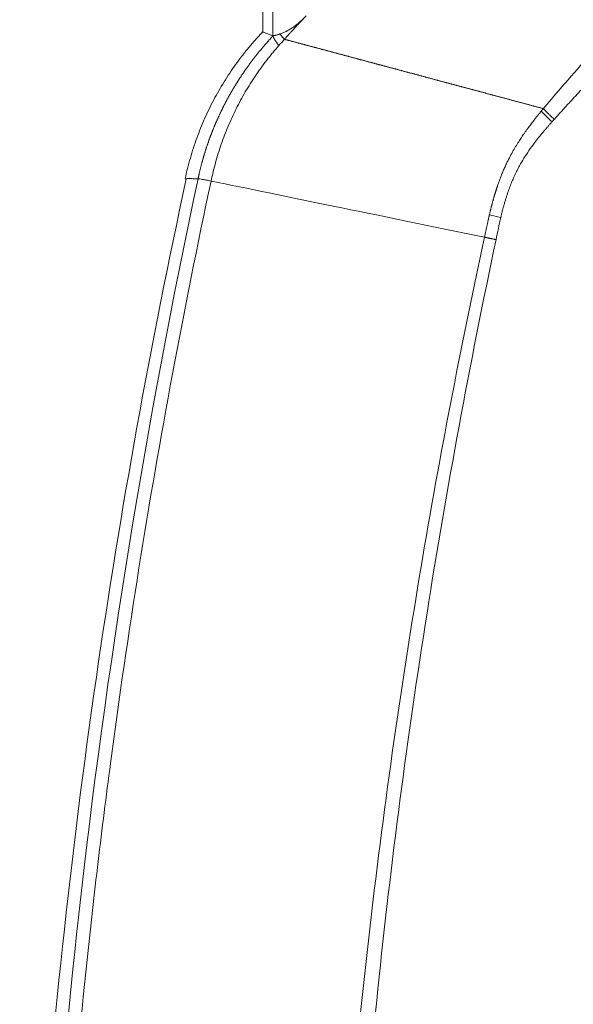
# Model space of a CAD drawing. Header units: millimetres. Extents: x 0 to 594, y 0 to 420.
# Tile 209 of 256: x 314.11 to 316.37, y 302.56 to 306.58. Entities that reach past the tile are written whole.
import ezdxf

# ---------------------------------------------------------------- set-up
doc = ezdxf.new("R2010")
doc.units = ezdxf.units.MM
doc.layers.add('1', color=7, linetype='Continuous', true_color=0xffffff)

msp = doc.modelspace()

# ---------------------------------------------------------------- linework, layer by layer
at = {"layer": '1', "color": 155, "linetype": 'Continuous', "lineweight": 18}
msp.add_line((315.1033, 323.1164), (315.1033, 306.5322), dxfattribs=at)
at = {"layer": '1', "color": 155, "linetype": 'Continuous', "lineweight": 13}
msp.add_line((315.1444, 323.1304), (315.1444, 306.5182), dxfattribs=at)
for centre, major_axis, ratio, start_param, end_param in [((315.3278, 306.3493), (-0.1815, 0.1719), 0.1036, 0.118313, 0.617676), ((316.3573, 306.1507), (-0.1881, 0.1647), 0.146307, 1.041895, 1.310839), ((316.1492, 305.7599), (-0.2433, 0.0573), 0.005984, 1.059632, 1.268056)]:
    msp.add_ellipse(centre, major_axis=major_axis, ratio=ratio, start_param=start_param, end_param=end_param, dxfattribs=at)
for points, knots in [([(316.2501, 306.2203), (316.3169, 306.2995), (316.4524, 306.455), (316.6605, 306.6792), (316.8024, 306.8227), (316.9455, 306.9632), (317.0178, 307.0319), (317.1636, 307.1665), (317.3106, 307.298), (317.5344, 307.4865), (317.761, 307.6662), (317.9137, 307.7801), (318.1438, 307.9467), (318.2985, 308.0519), (318.6095, 308.2509), (318.7658, 308.3447), (319.0006, 308.477), (319.079, 308.5198), (319.2357, 308.6024), (319.314, 308.6424), (319.5489, 308.7583), (319.7052, 308.8302), (319.8607, 308.8968)], [0, 0, 0, 0, 0.0625, 0.125, 0.1875, 0.1875, 0.25, 0.25, 0.3125, 0.375, 0.4375, 0.5, 0.5, 0.625, 0.625, 0.75, 0.75, 0.8125, 0.8125, 0.875, 0.875, 1, 1, 1, 1]), ([(319.9178, 308.764), (319.9146, 308.7626), (319.9083, 308.7599), (319.8988, 308.7558), (319.8893, 308.7516), (319.8798, 308.7475), (319.8703, 308.7434), (319.8608, 308.7392), (319.8513, 308.735), (319.8418, 308.7309), (319.8323, 308.7267), (319.8228, 308.7225), (319.8133, 308.7183), (319.8039, 308.714), (319.7944, 308.7098), (319.7849, 308.7056), (319.7754, 308.7013), (319.7659, 308.6971), (319.7565, 308.6928), (319.747, 308.6885), (319.7375, 308.6842), (319.728, 308.6799), (319.7186, 308.6756), (319.7091, 308.6713), (319.6996, 308.667), (319.6902, 308.6627), (319.6807, 308.6583), (319.6712, 308.6539), (319.6618, 308.6496), (319.6523, 308.6452), (319.6428, 308.6408), (319.6334, 308.6364), (319.6239, 308.632), (319.6145, 308.6276), (319.605, 308.6231), (319.5956, 308.6187), (319.5861, 308.6142), (319.5767, 308.6097), (319.5672, 308.6053), (319.5578, 308.6008), (319.5483, 308.5963), (319.5389, 308.5918), (319.5294, 308.5872), (319.52, 308.5827), (319.5105, 308.5782), (319.5011, 308.5736), (319.4917, 308.569), (319.4822, 308.5645), (319.4728, 308.5599), (319.4633, 308.5553), (319.4539, 308.5507), (319.4445, 308.5461), (319.435, 308.5414), (319.4256, 308.5368), (319.4161, 308.5321), (319.4067, 308.5275), (319.3973, 308.5228), (319.3878, 308.5181), (319.3784, 308.5134), (319.369, 308.5087), (319.3596, 308.504), (319.3501, 308.4992), (319.3407, 308.4945), (319.3313, 308.4897), (319.3218, 308.4849), (319.3124, 308.4802), (319.303, 308.4754), (319.2935, 308.4706), (319.2841, 308.4658), (319.2747, 308.4609), (319.2653, 308.4561), (319.2558, 308.4512), (319.2464, 308.4464), (319.237, 308.4415), (319.2276, 308.4366), (319.2181, 308.4317), (319.2087, 308.4268), (319.1993, 308.4219), (319.1899, 308.4169), (319.1804, 308.412), (319.171, 308.407), (319.1616, 308.4021), (319.1522, 308.3971), (319.1427, 308.3921), (319.1333, 308.3871), (319.1239, 308.3821), (319.1145, 308.377), (319.105, 308.372), (319.0956, 308.3669), (319.0862, 308.3619), (319.0768, 308.3568), (319.0673, 308.3517), (319.0579, 308.3466), (319.0485, 308.3415), (319.0391, 308.3364), (319.0296, 308.3312), (319.0202, 308.3261), (319.0108, 308.3209), (319.0014, 308.3157), (318.9919, 308.3105), (318.9825, 308.3053), (318.9731, 308.3001), (318.9636, 308.2949), (318.9542, 308.2896), (318.9448, 308.2844), (318.9354, 308.2791), (318.9259, 308.2738), (318.9165, 308.2685), (318.8563, 308.2347), (318.7458, 308.1712), (318.5862, 308.0758), (318.428, 307.9773), (318.2708, 307.8755), (318.1146, 307.7703), (318.0057, 307.6941), (317.9429, 307.6492), (317.9258, 307.637), (317.9088, 307.6247), (317.8918, 307.6124), (317.8749, 307.6001), (317.8579, 307.5878), (317.841, 307.5754), (317.8242, 307.563), (317.8074, 307.5506), (317.7906, 307.5381), (317.7738, 307.5256), (317.7571, 307.5131), (317.7404, 307.5006), (317.7237, 307.488), (317.7071, 307.4754), (317.6905, 307.4628), (317.6739, 307.4502), (317.6574, 307.4375), (317.6409, 307.4248), (317.6244, 307.4121), (317.608, 307.3993), (317.5915, 307.3865), (317.5752, 307.3737), (317.5588, 307.3608), (317.5425, 307.348), (317.5262, 307.3351), (317.5099, 307.3221), (317.4937, 307.3092), (317.4775, 307.2962), (317.4613, 307.2831), (317.4452, 307.2701), (317.4291, 307.257), (317.413, 307.2439), (317.3969, 307.2307), (317.3809, 307.2175), (317.3649, 307.2043), (317.3489, 307.1911), (317.333, 307.1778), (317.317, 307.1645), (317.3012, 307.1511), (317.2853, 307.1377), (317.2695, 307.1243), (317.2537, 307.1109), (317.2379, 307.0974), (317.2221, 307.0839), (317.2064, 307.0704), (317.1907, 307.0568), (317.175, 307.0432), (317.1594, 307.0296), (317.1438, 307.0159), (317.1282, 307.0022), (317.1126, 306.9884), (317.0971, 306.9747), (317.0816, 306.9608), (317.0661, 306.947), (317.0506, 306.9331), (317.0352, 306.9192), (317.0198, 306.9053), (317.0044, 306.8913), (316.989, 306.8772), (316.9737, 306.8632), (316.9584, 306.8491), (316.9431, 306.835), (316.9279, 306.8208), (316.9126, 306.8066), (316.8974, 306.7924), (316.8823, 306.7781), (316.8671, 306.7638), (316.852, 306.7495), (316.8369, 306.7351), (316.8218, 306.7207), (316.8067, 306.7062), (316.7917, 306.6917), (316.7767, 306.6772), (316.7617, 306.6626), (316.7467, 306.648), (316.7318, 306.6334), (316.7169, 306.6187), (316.702, 306.604), (316.6871, 306.5893), (316.6723, 306.5745), (316.6575, 306.5596), (316.6427, 306.5448), (316.6279, 306.5299), (316.6131, 306.5149), (316.5984, 306.4999), (316.5837, 306.4849), (316.569, 306.4699), (316.5544, 306.4548), (316.5397, 306.4396), (316.5251, 306.4244), (316.5105, 306.4092), (316.496, 306.394), (316.4814, 306.3787), (316.4669, 306.3633), (316.4524, 306.348), (316.4379, 306.3326), (316.4235, 306.3171), (316.4091, 306.3016), (316.3946, 306.2861), (316.3803, 306.2705), (316.3659, 306.2549), (316.3516, 306.2392), (316.3372, 306.2235), (316.3229, 306.2078), (316.3087, 306.192), (316.2992, 306.1815), (316.2944, 306.1762)], [0, 0, 0, 0, 0.002292, 0.004585, 0.006878, 0.009172, 0.011466, 0.013761, 0.016057, 0.018353, 0.020649, 0.022946, 0.025244, 0.027542, 0.029841, 0.03214, 0.034441, 0.036741, 0.039043, 0.041345, 0.043647, 0.045951, 0.048255, 0.05056, 0.052865, 0.055171, 0.057478, 0.059786, 0.062094, 0.064403, 0.066713, 0.069024, 0.071335, 0.073648, 0.075961, 0.078275, 0.080589, 0.082905, 0.085222, 0.087539, 0.089857, 0.092176, 0.094496, 0.096817, 0.099139, 0.101461, 0.103785, 0.106109, 0.108435, 0.110761, 0.113089, 0.115417, 0.117747, 0.120077, 0.122409, 0.124741, 0.127075, 0.129409, 0.131745, 0.134082, 0.13642, 0.138758, 0.141098, 0.14344, 0.145782, 0.148125, 0.15047, 0.152816, 0.155162, 0.15751, 0.15986, 0.16221, 0.164562, 0.166915, 0.169269, 0.171624, 0.173981, 0.176339, 0.178698, 0.181059, 0.18342, 0.185783, 0.188148, 0.190514, 0.192881, 0.195249, 0.197619, 0.19999, 0.202363, 0.204737, 0.207112, 0.209489, 0.211868, 0.214247, 0.216629, 0.219011, 0.221395, 0.223781, 0.226168, 0.228557, 0.230947, 0.233339, 0.235732, 0.238127, 0.240523, 0.242921, 0.245321, 0.247722, 0.250125, 0.291329, 0.332623, 0.37407, 0.41573, 0.457665, 0.499933, 0.504619, 0.509302, 0.513983, 0.518662, 0.523338, 0.528012, 0.532684, 0.537354, 0.542022, 0.546688, 0.551352, 0.556014, 0.560675, 0.565334, 0.569991, 0.574647, 0.579302, 0.583955, 0.588607, 0.593257, 0.597907, 0.602555, 0.607202, 0.611848, 0.616494, 0.621138, 0.625782, 0.630425, 0.635068, 0.63971, 0.644351, 0.648992, 0.653633, 0.658273, 0.662913, 0.667553, 0.672192, 0.676832, 0.681472, 0.686111, 0.690751, 0.695391, 0.700031, 0.704672, 0.709313, 0.713954, 0.718596, 0.723238, 0.727881, 0.732525, 0.737169, 0.741814, 0.74646, 0.751107, 0.755755, 0.760403, 0.765053, 0.769704, 0.774356, 0.779009, 0.783664, 0.78832, 0.792977, 0.797635, 0.802296, 0.806957, 0.81162, 0.816285, 0.820952, 0.82562, 0.83029, 0.834962, 0.839636, 0.844312, 0.848989, 0.853669, 0.858351, 0.863035, 0.867721, 0.87241, 0.8771, 0.881793, 0.886489, 0.891186, 0.895887, 0.900589, 0.905295, 0.910003, 0.914713, 0.919426, 0.924142, 0.928861, 0.933582, 0.938307, 0.943034, 0.947764, 0.952497, 0.957233, 0.961972, 0.966714, 0.97146, 0.976208, 0.98096, 0.985715, 0.990473, 0.995235, 1, 1, 1, 1]), ([(315.2813, 306.6002), (315.2784, 306.597), (315.2724, 306.5907), (315.2634, 306.5811), (315.2544, 306.5715), (315.2455, 306.5619), (315.2365, 306.5523), (315.2276, 306.5426), (315.2186, 306.533), (315.2097, 306.5234), (315.2007, 306.5137), (315.1948, 306.5072), (315.1918, 306.504)], [0, 0, 0, 0, 0.099803, 0.19965, 0.299541, 0.399475, 0.499454, 0.599476, 0.699541, 0.799651, 0.899804, 1, 1, 1, 1]), ([(314.8389, 305.9335), (314.8392, 305.9347), (314.8397, 305.9371), (314.8405, 305.9407), (314.8413, 305.9443), (314.8421, 305.9479), (314.8429, 305.9515), (314.8437, 305.9551), (314.8445, 305.9588), (314.8454, 305.9624), (314.8462, 305.966), (314.8471, 305.9696), (314.848, 305.9733), (314.8489, 305.9769), (314.8498, 305.9805), (314.8508, 305.9842), (314.8517, 305.9878), (314.8527, 305.9915), (314.8536, 305.9951), (314.8546, 305.9988), (314.8556, 306.0025), (314.8566, 306.0061), (314.8576, 306.0098), (314.8587, 306.0135), (314.8597, 306.0171), (314.8608, 306.0208), (314.8619, 306.0245), (314.8629, 306.0282), (314.864, 306.0319), (314.8652, 306.0356), (314.8663, 306.0392), (314.8674, 306.0429), (314.8686, 306.0466), (314.8698, 306.0503), (314.871, 306.054), (314.8722, 306.0577), (314.8734, 306.0614), (314.8746, 306.0651), (314.8758, 306.0689), (314.8771, 306.0726), (314.8784, 306.0763), (314.8797, 306.08), (314.881, 306.0837), (314.8823, 306.0874), (314.8836, 306.0912), (314.8849, 306.0949), (314.8863, 306.0986), (314.8877, 306.1023), (314.8891, 306.1061), (314.8905, 306.1098), (314.8919, 306.1135), (314.8933, 306.1172), (314.8947, 306.121), (314.8962, 306.1247), (314.8977, 306.1284), (314.8992, 306.1322), (314.9007, 306.1359), (314.9022, 306.1396), (314.9037, 306.1434), (314.9053, 306.1471), (314.9068, 306.1509), (314.9084, 306.1546), (314.91, 306.1583), (314.9116, 306.1621), (314.9132, 306.1658), (314.9149, 306.1695), (314.9165, 306.1733), (314.9182, 306.177), (314.9199, 306.1807), (314.9215, 306.1845), (314.9233, 306.1882), (314.925, 306.192), (314.9267, 306.1957), (314.9285, 306.1994), (314.9303, 306.2032), (314.932, 306.2069), (314.9338, 306.2106), (314.9357, 306.2144), (314.9375, 306.2181), (314.9393, 306.2218), (314.9412, 306.2255), (314.9431, 306.2293), (314.945, 306.233), (314.9469, 306.2367), (314.9488, 306.2404), (314.9507, 306.2441), (314.9527, 306.2479), (314.9547, 306.2516), (314.9566, 306.2553), (314.9586, 306.259), (314.9607, 306.2627), (314.9627, 306.2664), (314.9647, 306.2701), (314.9668, 306.2738), (314.9689, 306.2775), (314.971, 306.2812), (314.9731, 306.2849), (314.9752, 306.2886), (314.9773, 306.2923), (314.9795, 306.296), (314.9816, 306.2997), (314.9838, 306.3033), (314.986, 306.307), (314.9882, 306.3107), (314.9905, 306.3143), (314.9927, 306.318), (314.995, 306.3217), (314.9972, 306.3253), (314.9995, 306.329), (315.0018, 306.3326), (315.0042, 306.3363), (315.0065, 306.3399), (315.0088, 306.3435), (315.0112, 306.3472), (315.0136, 306.3508), (315.016, 306.3544), (315.0184, 306.358), (315.0208, 306.3617), (315.0233, 306.3653), (315.0257, 306.3689), (315.0282, 306.3725), (315.0307, 306.3761), (315.0332, 306.3797), (315.0357, 306.3832), (315.0383, 306.3868), (315.0408, 306.3904), (315.0434, 306.394), (315.0459, 306.3975), (315.0485, 306.4011), (315.0511, 306.4046), (315.0538, 306.4082), (315.0564, 306.4117), (315.0591, 306.4152), (315.0617, 306.4188), (315.0644, 306.4223), (315.0671, 306.4258), (315.0698, 306.4293), (315.0726, 306.4328), (315.0753, 306.4363), (315.0781, 306.4398), (315.0808, 306.4432), (315.0836, 306.4467), (315.0864, 306.4502), (315.0892, 306.4536), (315.0921, 306.4571), (315.0949, 306.4605), (315.0978, 306.464), (315.1007, 306.4674), (315.1035, 306.4708), (315.1064, 306.4742), (315.1094, 306.4776), (315.1123, 306.481), (315.1152, 306.4844), (315.1182, 306.4878), (315.1212, 306.4911), (315.1242, 306.4945), (315.1272, 306.4979), (315.1302, 306.5012), (315.1332, 306.5045), (315.1363, 306.5079), (315.1393, 306.5112), (315.1424, 306.5145), (315.1445, 306.5167), (315.1455, 306.5178)], [0, 0, 0, 0, 0.005493, 0.010995, 0.016509, 0.022032, 0.027565, 0.033109, 0.038662, 0.044226, 0.0498, 0.055384, 0.060978, 0.066583, 0.072197, 0.077822, 0.083456, 0.089101, 0.094755, 0.10042, 0.106094, 0.111779, 0.117473, 0.123178, 0.128892, 0.134616, 0.14035, 0.146095, 0.151848, 0.157612, 0.163386, 0.169169, 0.174963, 0.180766, 0.186578, 0.192401, 0.198233, 0.204075, 0.209926, 0.215788, 0.221658, 0.227539, 0.233429, 0.239328, 0.245237, 0.251156, 0.257084, 0.263022, 0.268969, 0.274925, 0.280891, 0.286866, 0.292851, 0.298845, 0.304848, 0.31086, 0.316882, 0.322913, 0.328953, 0.335002, 0.34106, 0.347127, 0.353204, 0.359289, 0.365384, 0.371487, 0.377599, 0.38372, 0.389851, 0.39599, 0.402137, 0.408294, 0.414459, 0.420633, 0.426816, 0.433007, 0.439207, 0.445415, 0.451632, 0.457858, 0.464092, 0.470334, 0.476585, 0.482844, 0.489112, 0.495388, 0.501672, 0.507964, 0.514264, 0.520573, 0.526889, 0.533214, 0.539547, 0.545887, 0.552236, 0.558592, 0.564957, 0.571329, 0.577709, 0.584096, 0.590491, 0.596894, 0.603305, 0.609723, 0.616148, 0.622581, 0.629022, 0.635469, 0.641925, 0.648387, 0.654857, 0.661333, 0.667817, 0.674308, 0.680806, 0.687311, 0.693823, 0.700342, 0.706868, 0.713401, 0.719941, 0.726487, 0.73304, 0.7396, 0.746166, 0.752739, 0.759318, 0.765904, 0.772496, 0.779094, 0.785699, 0.79231, 0.798927, 0.80555, 0.812179, 0.818814, 0.825455, 0.832101, 0.838754, 0.845412, 0.852076, 0.858745, 0.86542, 0.8721, 0.878786, 0.885477, 0.892174, 0.898876, 0.905583, 0.912295, 0.919012, 0.925735, 0.932462, 0.939194, 0.945931, 0.952673, 0.95942, 0.966172, 0.972928, 0.979689, 0.986455, 0.993225, 1, 1, 1, 1]), ([(315.1695, 306.4786), (315.1609, 306.4688), (315.1524, 306.4589), (315.1399, 306.4439), (315.1358, 306.4388), (315.1276, 306.4287), (315.1155, 306.4133), (315.1039, 306.3976), (315.0886, 306.3764), (315.0811, 306.3657), (315.0593, 306.3333), (315.0453, 306.3112), (315.019, 306.2661), (315.0065, 306.2432), (314.9831, 306.1965), (314.9722, 306.1727), (314.952, 306.1245), (314.9426, 306.1001), (314.9255, 306.0508), (314.9177, 306.0258), (314.9039, 305.9754), (314.8979, 305.9499), (314.8923, 305.9244)], [0, 0, 0, 0, 0.0625, 0.0625, 0.09375, 0.09375, 0.125, 0.1875, 0.1875, 0.25, 0.25, 0.375, 0.375, 0.5, 0.5, 0.625, 0.625, 0.75, 0.75, 0.875, 0.875, 1, 1, 1, 1]), ([(316.0298, 305.7866), (316.0302, 305.7881), (316.0308, 305.7911), (316.0319, 305.7955), (316.0329, 305.7999), (316.0339, 305.8042), (316.035, 305.8084), (316.036, 305.8125), (316.037, 305.8166), (316.038, 305.8206), (316.039, 305.8245), (316.04, 305.8284), (316.041, 305.8322), (316.042, 305.8359), (316.043, 305.8395), (316.0439, 305.8431), (316.0449, 305.8466), (316.0459, 305.8501), (316.0468, 305.8534), (316.0478, 305.8567), (316.0487, 305.86), (316.0497, 305.8631), (316.0506, 305.8662), (316.0515, 305.8692), (316.0524, 305.8722), (316.0533, 305.8751), (316.0542, 305.8779), (316.055, 305.8806), (316.0559, 305.8833), (316.0567, 305.8859), (316.0575, 305.8884), (316.0583, 305.8909), (316.0591, 305.8933), (316.0599, 305.8956), (316.0606, 305.8979), (316.0614, 305.9001), (316.0634, 305.9061), (316.0669, 305.9161), (316.0721, 305.9305), (316.0779, 305.9456), (316.0844, 305.9615), (316.0915, 305.9781), (316.0995, 305.9953), (316.1092, 306.0152), (316.1207, 306.0369), (316.1335, 306.0594), (316.1459, 306.0798), (316.1578, 306.0982), (316.1679, 306.1132), (316.1762, 306.1251), (316.1829, 306.1345), (316.1893, 306.1433), (316.1955, 306.1516), (316.2013, 306.1593), (316.2068, 306.1664), (316.2119, 306.173), (316.2167, 306.1791), (316.2211, 306.1847), (316.2252, 306.1898), (316.2288, 306.1944), (316.2321, 306.1985), (316.2351, 306.202), (316.2376, 306.2051), (316.2397, 306.2077), (316.241, 306.2093), (316.2416, 306.21)], [0, 0, 0, 0, 0.009612, 0.019079, 0.028401, 0.037577, 0.046609, 0.055495, 0.064236, 0.072832, 0.081284, 0.08959, 0.097752, 0.105769, 0.113642, 0.121371, 0.128955, 0.136394, 0.143688, 0.150838, 0.157843, 0.164702, 0.171417, 0.177987, 0.184411, 0.19069, 0.196824, 0.202813, 0.208657, 0.214355, 0.219908, 0.225316, 0.230578, 0.235695, 0.240667, 0.245494, 0.250175, 0.280144, 0.312038, 0.345852, 0.38158, 0.419218, 0.458766, 0.500224, 0.55829, 0.612314, 0.662292, 0.70822, 0.750094, 0.775583, 0.799749, 0.822596, 0.844126, 0.864341, 0.883241, 0.900827, 0.9171, 0.932059, 0.945704, 0.958037, 0.969055, 0.978761, 0.987153, 0.994233, 1, 1, 1, 1]), ([(316.2857, 306.1664), (316.2845, 306.1651), (316.282, 306.1623), (316.2784, 306.1583), (316.2749, 306.1543), (316.2715, 306.1503), (316.2681, 306.1464), (316.2647, 306.1426), (316.2615, 306.1388), (316.2583, 306.1351), (316.2552, 306.1314), (316.2521, 306.1278), (316.2439, 306.118), (316.2312, 306.1025), (316.2117, 306.0775), (316.1914, 306.0496), (316.1709, 306.0183), (316.1549, 305.9911), (316.1426, 305.9677), (316.133, 305.9478), (316.1239, 305.9272), (316.1153, 305.9059), (316.1092, 305.8893), (316.1051, 305.8778), (316.103, 305.8716), (316.1009, 305.8652), (316.0989, 305.8588), (316.0968, 305.8523), (316.0948, 305.8457), (316.0928, 305.8391), (316.0909, 305.8323), (316.0889, 305.8255), (316.087, 305.8186), (316.0852, 305.8116), (316.0833, 305.8046), (316.0815, 305.7974), (316.0797, 305.7902), (316.078, 305.7829), (316.0768, 305.778), (316.0763, 305.7756)], [0, 0, 0, 0, 0.012343, 0.024493, 0.03645, 0.048213, 0.059783, 0.071159, 0.082342, 0.093331, 0.104127, 0.11473, 0.12514, 0.189417, 0.249957, 0.337292, 0.420541, 0.499894, 0.548005, 0.597005, 0.646948, 0.697888, 0.749872, 0.764374, 0.779023, 0.79382, 0.808766, 0.823862, 0.839108, 0.854506, 0.870055, 0.885757, 0.901613, 0.917622, 0.933786, 0.950105, 0.96658, 0.983212, 1, 1, 1, 1]), ([(314.1624, 299.5243), (314.1624, 299.5244), (314.1624, 299.9016), (314.1831, 301.0272), (314.3419, 303.1854), (314.6271, 304.9411), (314.8389, 305.9335)], [0, 0, 0, 0, 0.000025, 0.176238, 0.526285, 1, 1, 1, 1]), ([(314.8922, 305.9244), (314.7805, 305.4013), (314.633, 304.6096), (314.497, 303.6774), (314.4466, 303.2764), (314.4148, 303.0088), (314.3998, 302.8748), (314.3291, 302.2045), (314.2761, 301.5321), (314.2454, 300.8617), (314.2348, 300.5937), (314.2304, 300.4599), (314.2199, 300.0587), (314.2164, 299.7916), (314.2165, 299.5243)], [0, 0, 0, 0, 0.25, 0.375, 0.4375, 0.4375, 0.5, 0.5, 0.75, 0.8125, 0.8125, 0.875, 0.875, 1, 1, 1, 1]), ([(314.8389, 305.9335), (314.8289, 305.9337), (314.8202, 305.9339), (314.8057, 305.9341), (314.7999, 305.9341), (314.7913, 305.934), (314.7884, 305.9338), (314.7862, 305.9335), (314.7859, 305.9333), (314.7861, 305.9331)], [0, 0, 0, 0, 0.279583, 0.279583, 0.559167, 0.559167, 0.83875, 0.83875, 1, 1, 1, 1]), ([(316.0099, 305.6948), (316.0104, 305.6971), (316.0114, 305.7017), (316.0128, 305.7085), (316.0142, 305.7152), (316.0156, 305.7216), (316.017, 305.728), (316.0183, 305.7341), (316.0196, 305.7401), (316.0208, 305.7459), (316.022, 305.7516), (316.0232, 305.7571), (316.0244, 305.7624), (316.0255, 305.7676), (316.0266, 305.7726), (316.0277, 305.7774), (316.0288, 305.7821), (316.0295, 305.7851), (316.0298, 305.7866)], [0, 0, 0, 0, 0.075829, 0.149886, 0.22217, 0.292678, 0.36141, 0.428365, 0.49354, 0.556937, 0.618553, 0.678388, 0.736443, 0.792717, 0.847209, 0.89992, 0.95085, 1, 1, 1, 1]), ([(315.3479, 299.5243), (315.348, 299.6793), (315.3507, 299.986), (315.3579, 300.2864), (315.3672, 300.5834), (315.3729, 300.7302), (315.3864, 301.0206), (315.3941, 301.1641), (315.4202, 301.5895), (315.4413, 301.8665), (315.4899, 302.407), (315.5174, 302.6706), (315.5779, 303.1844), (315.6438, 303.685), (315.7559, 304.3963), (315.8785, 305.0682), (315.9655, 305.4902), (316.0099, 305.6948)], [0, 0, 0, 0, 0.0625, 0.125, 0.125, 0.1875, 0.1875, 0.25, 0.25, 0.375, 0.375, 0.5, 0.5, 0.625, 0.75, 0.875, 1, 1, 1, 1]), ([(316.0568, 305.6846), (315.9493, 305.1774), (315.8552, 304.6686), (315.6942, 303.6478), (315.6273, 303.1358), (315.5472, 302.3655), (315.5122, 301.9797), (315.4849, 301.5931), (315.4684, 301.3352), (315.461, 301.2061), (315.4282, 300.5603), (315.4155, 300.0423), (315.4162, 299.5243)], [0, 0, 0, 0, 0.25, 0.25, 0.5, 0.5, 0.625, 0.6875, 0.6875, 0.75, 0.75, 1, 1, 1, 1])]:
    msp.add_open_spline(points, degree=3, knots=knots, dxfattribs=at)
at = {"layer": '1', "color": 155, "linetype": 'Continuous', "lineweight": 18}
for points, knots in [([(315.2814, 306.6002), (315.2771, 306.5957), (315.2727, 306.5913), (315.2639, 306.5826), (315.2594, 306.5785), (315.2503, 306.5704), (315.2457, 306.5666), (315.2397, 306.5619), (315.2385, 306.561), (315.2362, 306.5592), (315.2326, 306.5566), (315.229, 306.554), (315.2219, 306.5492), (315.2172, 306.5462), (315.2101, 306.542), (315.2078, 306.5407), (315.2043, 306.5388), (315.2032, 306.5382), (315.2009, 306.537), (315.1997, 306.5364), (315.1941, 306.5336), (315.1898, 306.5317), (315.1815, 306.5282), (315.1775, 306.5267), (315.1738, 306.5254)], [0, 0, 0, 0, 0.125, 0.125, 0.25, 0.25, 0.375, 0.375, 0.40625, 0.40625, 0.4375, 0.5, 0.5, 0.625, 0.625, 0.6875, 0.6875, 0.71875, 0.71875, 0.75, 0.75, 0.875, 0.875, 1, 1, 1, 1]), ([(315.1033, 306.5345), (315.1033, 306.5342), (315.109, 306.5315), (315.1285, 306.5241), (315.1444, 306.5182)], [0, 0, 0, 0, 0.415333, 1, 1, 1, 1]), ([(315.1738, 306.5254), (315.1703, 306.5241), (315.167, 306.5231), (315.1625, 306.5218), (315.1611, 306.5214), (315.1584, 306.5206), (315.1558, 306.52), (315.1536, 306.5195), (315.1516, 306.5191), (315.1506, 306.5189), (315.1489, 306.5186), (315.1477, 306.5184), (315.1466, 306.5182), (315.1462, 306.5181), (315.1459, 306.5181), (315.1458, 306.5181), (315.1456, 306.5181)], [0, 0, 0, 0, 0.25, 0.25, 0.375, 0.375, 0.5, 0.625, 0.625, 0.75, 0.75, 0.875, 0.9375, 0.96875, 0.96875, 1, 1, 1, 1]), ([(315.1917, 306.5039), (315.188, 306.5081), (315.1846, 306.512), (315.1786, 306.5192), (315.176, 306.5225), (315.1738, 306.5254)], [0, 0, 0, 0, 0.5, 0.5, 1, 1, 1, 1]), ([(315.192, 306.5038), (315.1934, 306.5034), (315.1962, 306.5027), (315.2005, 306.5016), (315.2047, 306.5004), (315.2089, 306.4993), (315.2132, 306.4981), (315.2174, 306.497), (315.2217, 306.4959), (315.226, 306.4947), (315.2303, 306.4936), (315.2345, 306.4924), (315.2388, 306.4913), (315.2432, 306.4901), (315.2475, 306.489), (315.2518, 306.4878), (315.2561, 306.4866), (315.2605, 306.4855), (315.2648, 306.4843), (315.2692, 306.4831), (315.2735, 306.482), (315.2779, 306.4808), (315.2823, 306.4796), (315.2867, 306.4784), (315.2911, 306.4773), (315.2955, 306.4761), (315.2999, 306.4749), (315.3043, 306.4737), (315.3087, 306.4725), (315.3132, 306.4714), (315.3176, 306.4702), (315.322, 306.469), (315.3265, 306.4678), (315.331, 306.4666), (315.3354, 306.4654), (315.3399, 306.4642), (315.3444, 306.463), (315.3489, 306.4618), (315.3534, 306.4606), (315.3579, 306.4594), (315.3624, 306.4582), (315.3669, 306.4569), (315.3715, 306.4557), (315.376, 306.4545), (315.3805, 306.4533), (315.3851, 306.4521), (315.3896, 306.4509), (315.3942, 306.4496), (315.3988, 306.4484), (315.4034, 306.4472), (315.4079, 306.446), (315.4125, 306.4447), (315.4171, 306.4435), (315.4217, 306.4423), (315.4263, 306.441), (315.431, 306.4398), (315.4356, 306.4385), (315.4402, 306.4373), (315.4449, 306.4361), (315.4495, 306.4348), (315.4542, 306.4336), (315.4588, 306.4323), (315.4635, 306.4311), (315.4682, 306.4298), (315.4728, 306.4286), (315.4775, 306.4273), (315.4822, 306.4261), (315.4869, 306.4248), (315.4916, 306.4235), (315.4963, 306.4223), (315.501, 306.421), (315.5058, 306.4198), (315.5105, 306.4185), (315.5152, 306.4172), (315.52, 306.4159), (315.5247, 306.4147), (315.5295, 306.4134), (315.5342, 306.4121), (315.539, 306.4108), (315.5438, 306.4096), (315.5485, 306.4083), (315.5533, 306.407), (315.5581, 306.4057), (315.5629, 306.4044), (315.5677, 306.4032), (315.5725, 306.4019), (315.5773, 306.4006), (315.5821, 306.3993), (315.587, 306.398), (315.5918, 306.3967), (315.5966, 306.3954), (315.6015, 306.3941), (315.6063, 306.3928), (315.6112, 306.3915), (315.616, 306.3902), (315.6209, 306.3889), (315.6257, 306.3876), (315.6306, 306.3863), (315.6355, 306.385), (315.6404, 306.3837), (315.6453, 306.3824), (315.6502, 306.3811), (315.6551, 306.3797), (315.66, 306.3784), (315.6649, 306.3771), (315.6698, 306.3758), (315.6747, 306.3745), (315.6796, 306.3732), (315.6846, 306.3718), (315.6895, 306.3705), (315.6944, 306.3692), (315.6994, 306.3679), (315.7043, 306.3665), (315.7093, 306.3652), (315.7143, 306.3639), (315.7192, 306.3626), (315.7242, 306.3612), (315.7292, 306.3599), (315.7341, 306.3586), (315.7391, 306.3572), (315.7441, 306.3559), (315.7491, 306.3545), (315.7541, 306.3532), (315.7591, 306.3519), (315.7641, 306.3505), (315.7691, 306.3492), (315.7741, 306.3478), (315.7792, 306.3465), (315.7842, 306.3451), (315.7892, 306.3438), (315.7943, 306.3424), (315.7993, 306.3411), (315.8043, 306.3397), (315.8094, 306.3384), (315.8144, 306.337), (315.8195, 306.3357), (315.8245, 306.3343), (315.8296, 306.333), (315.8347, 306.3316), (315.8397, 306.3303), (315.8448, 306.3289), (315.8499, 306.3275), (315.855, 306.3262), (315.8601, 306.3248), (315.8652, 306.3234), (315.8702, 306.3221), (315.8753, 306.3207), (315.8804, 306.3193), (315.8856, 306.318), (315.8907, 306.3166), (315.8958, 306.3152), (315.9009, 306.3139), (315.906, 306.3125), (315.9111, 306.3111), (315.9163, 306.3098), (315.9214, 306.3084), (315.9265, 306.307), (315.9317, 306.3056), (315.9368, 306.3042), (315.9419, 306.3029), (315.9471, 306.3015), (315.9522, 306.3001), (315.9574, 306.2987), (315.9625, 306.2973), (315.9677, 306.296), (315.9729, 306.2946), (315.978, 306.2932), (315.9832, 306.2918), (315.9884, 306.2904), (315.9935, 306.289), (315.9987, 306.2877), (316.0039, 306.2863), (316.0091, 306.2849), (316.0143, 306.2835), (316.0195, 306.2821), (316.0247, 306.2807), (316.0299, 306.2793), (316.035, 306.2779), (316.0403, 306.2765), (316.0455, 306.2751), (316.0507, 306.2737), (316.0559, 306.2723), (316.0611, 306.2709), (316.0663, 306.2695), (316.0715, 306.2681), (316.0767, 306.2668), (316.0819, 306.2654), (316.0872, 306.264), (316.0924, 306.2626), (316.0976, 306.2612), (316.1029, 306.2597), (316.1081, 306.2583), (316.1133, 306.2569), (316.1186, 306.2555), (316.1238, 306.2541), (316.129, 306.2527), (316.1343, 306.2513), (316.1395, 306.2499), (316.1448, 306.2485), (316.15, 306.2471), (316.1553, 306.2457), (316.1605, 306.2443), (316.1658, 306.2429), (316.1711, 306.2415), (316.1763, 306.2401), (316.1816, 306.2387), (316.1868, 306.2372), (316.1921, 306.2358), (316.1974, 306.2344), (316.2026, 306.233), (316.2079, 306.2316), (316.2132, 306.2302), (316.2185, 306.2288), (316.2237, 306.2274), (316.229, 306.2259), (316.2343, 306.2245), (316.2396, 306.2231), (316.2449, 306.2217), (316.2484, 306.2208), (316.2501, 306.2203)], [0, 0, 0, 0, 0.004845, 0.009688, 0.014529, 0.019369, 0.024207, 0.029043, 0.033877, 0.03871, 0.043542, 0.048371, 0.053199, 0.058025, 0.062849, 0.067671, 0.072492, 0.077311, 0.082128, 0.086943, 0.091757, 0.096569, 0.101378, 0.106186, 0.110993, 0.115797, 0.1206, 0.1254, 0.130199, 0.134996, 0.139791, 0.144584, 0.149375, 0.154165, 0.158952, 0.163737, 0.168521, 0.173302, 0.178082, 0.18286, 0.187635, 0.192409, 0.197181, 0.20195, 0.206718, 0.211484, 0.216247, 0.221009, 0.225769, 0.230526, 0.235282, 0.240035, 0.244787, 0.249536, 0.254283, 0.259029, 0.263772, 0.268513, 0.273252, 0.277988, 0.282723, 0.287456, 0.292186, 0.296914, 0.301641, 0.306365, 0.311086, 0.315806, 0.320524, 0.325239, 0.329952, 0.334663, 0.339372, 0.344079, 0.348783, 0.353486, 0.358186, 0.362884, 0.367579, 0.372273, 0.376964, 0.381653, 0.386339, 0.391024, 0.395706, 0.400386, 0.405064, 0.409739, 0.414412, 0.419083, 0.423751, 0.428417, 0.433081, 0.437743, 0.442402, 0.447059, 0.451714, 0.456366, 0.461016, 0.465664, 0.470309, 0.474952, 0.479593, 0.484231, 0.488867, 0.493501, 0.498132, 0.502761, 0.507387, 0.512011, 0.516633, 0.521252, 0.525869, 0.530483, 0.535095, 0.539705, 0.544312, 0.548916, 0.553518, 0.558117, 0.562714, 0.567309, 0.5719, 0.57649, 0.581076, 0.58566, 0.590242, 0.594821, 0.599397, 0.603971, 0.608543, 0.613111, 0.617677, 0.622241, 0.626802, 0.63136, 0.635915, 0.640468, 0.645019, 0.649566, 0.654111, 0.658654, 0.663193, 0.66773, 0.672265, 0.676796, 0.681325, 0.685851, 0.690375, 0.694896, 0.699414, 0.70393, 0.708442, 0.712952, 0.717459, 0.721964, 0.726466, 0.730965, 0.735461, 0.739954, 0.744445, 0.748933, 0.753418, 0.757901, 0.76238, 0.766857, 0.771331, 0.775802, 0.78027, 0.784736, 0.789199, 0.793658, 0.798116, 0.80257, 0.807021, 0.81147, 0.815915, 0.820358, 0.824798, 0.829235, 0.833669, 0.838101, 0.842529, 0.846955, 0.851377, 0.855797, 0.860214, 0.864628, 0.869039, 0.873448, 0.877853, 0.882255, 0.886655, 0.891051, 0.895445, 0.899835, 0.904223, 0.908608, 0.91299, 0.917369, 0.921744, 0.926117, 0.930487, 0.934854, 0.939218, 0.943579, 0.947938, 0.952293, 0.956645, 0.960994, 0.96534, 0.969683, 0.974023, 0.97836, 0.982694, 0.987025, 0.991353, 0.995678, 1, 1, 1, 1]), ([(314.7909, 305.9331), (314.6447, 305.2577), (314.3904, 303.8516), (314.1614, 301.6954), (314.1101, 300.222), (314.1109, 299.4852)], [0, 0, 0, 0, 0.318633, 0.660331, 1, 1, 1, 1]), ([(314.8389, 305.9335), (314.8405, 305.9334), (314.8429, 305.9331), (314.8491, 305.9322), (314.8529, 305.9315), (314.8619, 305.93), (314.8672, 305.9291), (314.8788, 305.9269), (314.8853, 305.9257), (314.8923, 305.9244)], [0, 0, 0, 0, 0.25, 0.25, 0.5, 0.5, 0.75, 0.75, 1, 1, 1, 1]), ([(314.8923, 305.9244), (315.0427, 305.8935), (315.3869, 305.8228), (315.7904, 305.7399), (316.0099, 305.6948)], [0, 0, 0, 0, 0.485596, 1, 1, 1, 1])]:
    msp.add_open_spline(points, degree=3, knots=knots, dxfattribs=at)
for points, degree in [([(315.103, 306.5344), (314.8613, 306.2777), (314.7861, 305.9333)], 2), ([(315.1444, 306.5182), (315.1448, 306.5182), (315.1453, 306.5181), (315.1459, 306.5181)], 3), ([(315.1922, 306.5036), (315.1846, 306.4953), (315.177, 306.487), (315.1695, 306.4786)], 3), ([(316.2416, 306.21), (316.2444, 306.2134), (316.2473, 306.2169), (316.2502, 306.2203)], 3), ([(316.2944, 306.1762), (316.2915, 306.1729), (316.2886, 306.1697), (316.2857, 306.1664)], 3), ([(316.0763, 305.7756), (316.0693, 305.7453), (316.0632, 305.7149), (316.0568, 305.6846)], 3)]:
    msp.add_open_spline(points, degree=degree, dxfattribs=at)
at = {"layer": '1', "color": 155, "linetype": 'Continuous', "lineweight": 13}
for points, weights in [([(316.2944, 306.1762), (316.2706, 306.1989), (316.2502, 306.2203)], [1, 0.990833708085, 1]), ([(316.0099, 305.6948), (316.0323, 305.6899), (316.0568, 305.6846)], [0.999999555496, 0.994523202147, 0.999999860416])]:
    msp.add_rational_spline(points, weights, degree=2, dxfattribs=at)

doc.saveas('drawing.dxf')
